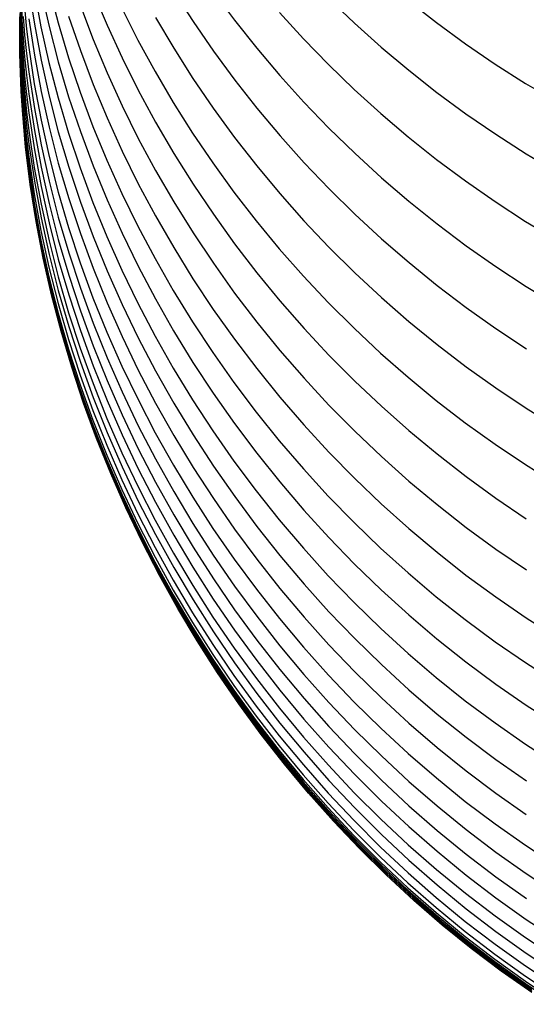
# Model space of a CAD drawing. Extents: x -383 to 1849, y -1185 to -529.
# Tile 4 of 256: x -381.11 to -374.51, y -1116.83 to -1104. Entities that reach past the tile are written whole.
import ezdxf

# ---------------------------------------------------------------- set-up
doc = ezdxf.new("R2010")
doc.units = 0
doc.layers.add('PREDEFINITO', color=7, linetype='CONTINUOUS')

msp = doc.modelspace()

# ---------------------------------------------------------------- linework, layer by layer
at = {"layer": 'PREDEFINITO'}
for p, q in [((-381.088, -1103.551, 575.291), (-381.103, -1104.037, 575.256)), ((-381.088, -1103.557, 578.518), (-381.103, -1104.044, 578.518)), ((-380.99, -1103.587, 596.41), (-380.919, -1104.059, 596.51)), ((-380.921, -1103.626, 598.247), (-380.833, -1104.094, 598.355)), ((-380.832, -1103.627, 600.094), (-380.728, -1104.09, 600.21)), ((-380.73, -1103.585, 601.95), (-380.61, -1104.042, 602.075)), ((-380.153, -1103.641, 607.711), (-379.971, -1104.073, 607.858)), ((-379.102, -1103.634, 613.704), (-378.851, -1104.025, 613.866)), ((-378.588, -1103.634, 615.768), (-378.312, -1104.007, 615.931)), ((-381.101, -1103.766, 587.562), (-381.094, -1104.008, 587.587)), ((-381.093, -1103.761, 589.305), (-381.082, -1104.002, 589.335)), ((-381.081, -1103.719, 591.062), (-381.082, -1104.25, 587.612)), ((-377.084, -1103.723, 620.061), (-376.748, -1104.045, 620.219)), ((-376.051, -1103.751, 622.267), (-375.684, -1104.038, 622.416)), ((-381.107, -1103.918, 575.5), (-381.109, -1104.161, 575.5)), ((-381.107, -1103.939, 287.75), (-381.109, -1104.183, 287.75)), ((-381.104, -1103.924, 584.014), (-381.101, -1104.167, 584.029)), ((-381.102, -1103.846, 582.25), (-381.103, -1104.089, 582.262)), ((-381.044, -1103.885, 592.873), (-381.02, -1104.124, 592.913)), ((-380.32, -1103.82, 605.826), (-380.153, -1104.26, 605.966)), ((-379.78, -1103.848, 609.754), (-379.57, -1104.265, 609.906)), ((-377.727, -1103.907, 617.999), (-377.414, -1104.251, 618.159)), ((-381.109, -1104.204), (-381.107, -1103.961)), ((-381.103, -1104.037, 575.256), (-381.104, -1104.28, 575.239)), ((-381.103, -1104.044, 578.518), (-381.104, -1104.288, 578.518)), ((-381.102, -1103.968, 580.478), (-381.103, -1104.212, 580.485)), ((-381.1, -1103.994, 585.789), (-381.093, -1104.237, 585.809)), ((-381.094, -1104.008, 587.587), (-381.082, -1104.25, 587.612)), ((-381.082, -1104.002, 589.335), (-381.065, -1104.243, 589.365)), ((-381.065, -1103.96, 591.097), (-381.045, -1104.2, 591.133)), ((-380.99, -1103.988, 594.679), (-380.919, -1104.462, 594.77)), ((-380.919, -1104.059, 596.51), (-380.831, -1104.529, 596.609)), ((-380.61, -1104.042, 602.075), (-380.474, -1104.495, 602.199)), ((-380.472, -1103.954, 603.948), (-380.32, -1104.401, 604.08)), ((-379.971, -1104.073, 607.858), (-379.775, -1104.499, 608.004)), ((-379.342, -1103.971, 611.804), (-379.104, -1104.373, 611.96)), ((-378.851, -1104.025, 613.866), (-378.586, -1104.41, 614.025)), ((-378.312, -1104.007, 615.931), (-378.022, -1104.372, 616.091)), ((-376.748, -1104.045, 620.219), (-376.401, -1104.357, 620.372)), ((-375.684, -1104.038, 622.416), (-375.306, -1104.314, 622.56)), ((-381.109, -1104.161, 575.5), (-381.107, -1104.405, 575.5)), ((-381.109, -1104.161, 575.5), (-381.109, -1104.204)), ((-381.109, -1104.183, 287.75), (-381.107, -1104.426, 287.75)), ((-381.103, -1104.089, 582.262), (-381.1, -1104.333, 582.273)), ((-381.101, -1104.167, 584.029), (-381.093, -1104.41, 584.045)), ((-381.045, -1104.2, 591.133), (-381.02, -1104.44, 591.168)), ((-381.02, -1104.124, 592.913), (-380.991, -1104.362, 592.954)), ((-380.833, -1104.094, 598.355), (-380.729, -1104.559, 598.463)), ((-380.728, -1104.09, 600.21), (-380.608, -1104.549, 600.326)), ((-381.107, -1104.448), (-381.109, -1104.204)), ((-381.104, -1104.28, 575.239), (-381.101, -1104.523, 575.222)), ((-381.104, -1104.288, 578.518), (-381.101, -1104.532, 578.518)), ((-381.103, -1104.212, 580.485), (-381.1, -1104.455, 580.492)), ((-381.093, -1104.237, 585.809), (-381.081, -1104.48, 585.829)), ((-381.082, -1104.25, 587.612), (-381.081, -1104.48, 585.829)), ((-381.082, -1104.25, 587.612), (-381.065, -1104.492, 587.637)), ((-381.065, -1104.243, 589.365), (-381.045, -1104.484, 589.395)), ((-380.153, -1104.26, 605.966), (-379.971, -1104.694, 606.105)), ((-379.57, -1104.265, 609.906), (-379.347, -1104.676, 610.056)), ((-377.414, -1104.251, 618.159), (-377.09, -1104.585, 618.314)), ((-375.306, -1104.314, 622.56), (-374.919, -1104.578, 622.698)), ((-381.107, -1104.405, 575.5), (-381.101, -1104.648, 575.5)), ((-381.107, -1104.426, 287.75), (-381.101, -1104.67, 287.75)), ((-381.101, -1104.691), (-381.107, -1104.448)), ((-381.1, -1104.333, 582.273), (-381.093, -1104.576, 582.285)), ((-381.1, -1104.455, 580.492), (-381.093, -1104.699, 580.499)), ((-381.093, -1104.41, 584.045), (-381.081, -1104.653, 584.061)), ((-381.02, -1104.44, 591.168), (-380.991, -1104.679, 591.204)), ((-380.991, -1104.362, 592.954), (-380.92, -1104.838, 593.035)), ((-380.32, -1104.401, 604.08), (-380.154, -1104.843, 604.211)), ((-379.104, -1104.373, 611.96), (-378.853, -1104.767, 612.114)), ((-378.586, -1104.41, 614.025), (-378.309, -1104.786, 614.18)), ((-378.022, -1104.372, 616.091), (-377.721, -1104.728, 616.248)), ((-376.401, -1104.357, 620.372), (-376.044, -1104.658, 620.521)), ((-381.101, -1104.523, 575.222), (-381.094, -1104.766, 575.205)), ((-381.101, -1104.532, 578.518), (-381.094, -1104.775, 578.518)), ((-381.093, -1104.576, 582.285), (-381.081, -1104.819, 582.296)), ((-381.081, -1104.48, 585.829), (-381.081, -1104.819, 582.296)), ((-381.081, -1104.48, 585.829), (-381.065, -1104.722, 585.849)), ((-381.065, -1104.492, 587.637), (-381.045, -1104.733, 587.662)), ((-381.045, -1104.484, 589.395), (-381.02, -1104.725, 589.425)), ((-380.919, -1104.462, 594.77), (-380.832, -1104.934, 594.86)), ((-380.831, -1104.529, 596.609), (-380.727, -1104.996, 596.708)), ((-380.729, -1104.559, 598.463), (-380.61, -1105.02, 598.57)), ((-380.608, -1104.549, 600.326), (-380.472, -1105.005, 600.441)), ((-380.474, -1104.495, 602.199), (-380.323, -1104.945, 602.322)), ((-379.775, -1104.499, 608.004), (-379.565, -1104.92, 608.148)), ((-377.09, -1104.585, 618.314), (-376.754, -1104.91, 618.465)), ((-374.919, -1104.578, 622.698), (-374.523, -1104.83, 622.83)), ((-381.101, -1104.648, 575.5), (-381.09, -1104.891, 575.5)), ((-381.101, -1104.67, 287.75), (-381.09, -1104.913, 287.75)), ((-381.09, -1104.934), (-381.101, -1104.691)), ((-381.093, -1104.699, 580.499), (-381.081, -1104.942, 580.505)), ((-381.081, -1104.653, 584.061), (-381.065, -1104.896, 584.077)), ((-380.991, -1104.679, 591.204), (-380.919, -1105.157, 591.274)), ((-379.971, -1104.694, 606.105), (-379.775, -1105.124, 606.242)), ((-379.347, -1104.676, 610.056), (-379.109, -1105.08, 610.204)), ((-376.044, -1104.658, 620.521), (-375.676, -1104.948, 620.664)), ((-381.094, -1104.766, 575.205), (-381.082, -1105.009, 575.188)), ((-381.094, -1104.775, 578.518), (-381.082, -1105.018, 578.519)), ((-381.081, -1104.819, 582.296), (-381.081, -1104.942, 580.505)), ((-381.081, -1104.819, 582.296), (-381.065, -1105.062, 582.308)), ((-381.065, -1104.722, 585.849), (-381.044, -1104.964, 585.87)), ((-381.045, -1104.733, 587.662), (-381.02, -1104.974, 587.687)), ((-381.02, -1104.725, 589.425), (-380.991, -1104.965, 589.455)), ((-380.92, -1104.838, 593.035), (-380.832, -1105.311, 593.116)), ((-380.154, -1104.843, 604.211), (-379.972, -1105.281, 604.341)), ((-378.853, -1104.767, 612.114), (-378.589, -1105.155, 612.265)), ((-378.309, -1104.786, 614.18), (-378.02, -1105.154, 614.333)), ((-377.721, -1104.728, 616.248), (-377.408, -1105.076, 616.401)), ((-374.523, -1104.83, 622.83), (-374.117, -1105.069, 622.957)), ((-381.09, -1104.891, 575.5), (-381.075, -1105.134, 575.5)), ((-381.09, -1104.913, 287.75), (-381.075, -1105.156, 287.75)), ((-381.075, -1105.178), (-381.09, -1104.934)), ((-381.081, -1104.942, 580.505), (-381.082, -1105.018, 578.519)), ((-381.081, -1104.942, 580.505), (-381.065, -1105.185, 580.512)), ((-381.065, -1104.896, 584.077), (-381.044, -1105.138, 584.093)), ((-381.044, -1104.964, 585.87), (-381.02, -1105.205, 585.89)), ((-380.991, -1104.965, 589.455), (-380.919, -1105.444, 589.515)), ((-380.832, -1104.934, 594.86), (-380.727, -1105.402, 594.951)), ((-380.323, -1104.945, 602.322), (-380.157, -1105.39, 602.444)), ((-379.565, -1104.92, 608.148), (-379.341, -1105.334, 608.29)), ((-376.754, -1104.91, 618.465), (-376.408, -1105.224, 618.612)), ((-375.676, -1104.948, 620.664), (-375.298, -1105.227, 620.803)), ((-381.082, -1105.009, 575.188), (-381.066, -1105.251, 575.171)), ((-381.082, -1105.036, 576.305), (-381.082, -1105.009, 575.188)), ((-381.082, -1105.018, 578.519), (-381.082, -1105.043, 577.193)), ((-381.082, -1105.018, 578.519), (-381.066, -1105.262, 578.519)), ((-381.082, -1105.043, 577.193), (-381.082, -1105.036, 576.305)), ((-381.065, -1105.062, 582.308), (-381.045, -1105.304, 582.32)), ((-381.02, -1104.974, 587.687), (-380.991, -1105.215, 587.712)), ((-380.727, -1104.996, 596.708), (-380.607, -1105.46, 596.807)), ((-380.61, -1105.02, 598.57), (-380.474, -1105.478, 598.676)), ((-380.472, -1105.005, 600.441), (-380.32, -1105.457, 600.556)), ((-379.109, -1105.08, 610.204), (-378.859, -1105.477, 610.35)), ((-377.408, -1105.076, 616.401), (-377.083, -1105.413, 616.55)), ((-381.075, -1105.134, 575.5), (-381.032, -1105.62, 575.5)), ((-381.075, -1105.156, 287.75), (-381.032, -1105.642, 287.75)), ((-381.032, -1105.663), (-381.075, -1105.178)), ((-381.065, -1105.185, 580.512), (-381.045, -1105.427, 580.519)), ((-381.044, -1105.138, 584.093), (-381.019, -1105.38, 584.109)), ((-381.02, -1105.205, 585.89), (-380.991, -1105.446, 585.91)), ((-380.991, -1105.215, 587.712), (-380.919, -1105.695, 587.762)), ((-380.919, -1105.157, 591.274), (-380.832, -1105.632, 591.345)), ((-379.775, -1105.124, 606.242), (-379.565, -1105.547, 606.377)), ((-378.589, -1105.155, 612.265), (-378.312, -1105.534, 612.413)), ((-378.02, -1105.154, 614.333), (-377.719, -1105.514, 614.483)), ((-376.408, -1105.224, 618.612), (-376.051, -1105.528, 618.755)), ((-375.298, -1105.227, 620.803), (-374.911, -1105.494, 620.936)), ((-381.066, -1105.251, 575.171), (-381.046, -1105.493, 575.154)), ((-381.066, -1105.262, 578.519), (-381.046, -1105.504, 578.519)), ((-381.045, -1105.304, 582.32), (-381.02, -1105.546, 582.332)), ((-380.832, -1105.311, 593.116), (-380.728, -1105.781, 593.197)), ((-379.972, -1105.281, 604.341), (-379.776, -1105.713, 604.469)), ((-379.341, -1105.334, 608.29), (-379.103, -1105.742, 608.43)), ((-381.045, -1105.427, 580.519), (-381.02, -1105.67, 580.526)), ((-381.019, -1105.38, 584.109), (-380.99, -1105.621, 584.125)), ((-380.991, -1105.446, 585.91), (-380.92, -1105.927, 585.951)), ((-380.919, -1105.444, 589.515), (-380.832, -1105.92, 589.575)), ((-380.727, -1105.402, 594.951), (-380.607, -1105.868, 595.041)), ((-380.607, -1105.46, 596.807), (-380.471, -1105.92, 596.905)), ((-380.474, -1105.478, 598.676), (-380.323, -1105.932, 598.782)), ((-380.32, -1105.457, 600.556), (-380.154, -1105.904, 600.669)), ((-380.157, -1105.39, 602.444), (-379.976, -1105.829, 602.565)), ((-378.859, -1105.477, 610.35), (-378.595, -1105.867, 610.493)), ((-377.083, -1105.413, 616.55), (-376.747, -1105.741, 616.695)), ((-381.046, -1105.493, 575.154), (-381.021, -1105.735, 575.138)), ((-381.046, -1105.504, 578.519), (-381.021, -1105.747, 578.52)), ((-381.02, -1105.546, 582.332), (-380.991, -1105.788, 582.343)), ((-379.565, -1105.547, 606.377), (-379.341, -1105.964, 606.511)), ((-378.312, -1105.534, 612.413), (-378.022, -1105.905, 612.559)), ((-377.719, -1105.514, 614.483), (-377.405, -1105.864, 614.629)), ((-376.051, -1105.528, 618.755), (-375.684, -1105.821, 618.893)), ((-374.911, -1105.494, 620.936), (-374.514, -1105.749, 621.063)), ((-381.032, -1105.62, 575.5), (-380.972, -1106.104, 575.5)), ((-381.032, -1105.642, 287.75), (-380.972, -1106.126, 287.75)), ((-380.972, -1106.147), (-381.032, -1105.663)), ((-381.021, -1105.735, 575.138), (-380.992, -1105.976, 575.121)), ((-381.02, -1105.67, 580.526), (-380.991, -1105.911, 580.533)), ((-380.99, -1105.621, 584.125), (-380.919, -1106.103, 584.158)), ((-380.919, -1105.695, 587.762), (-380.832, -1106.173, 587.813)), ((-380.832, -1105.632, 591.345), (-380.728, -1106.104, 591.416)), ((-379.776, -1105.713, 604.469), (-379.566, -1106.139, 604.596)), ((-376.747, -1105.741, 616.695), (-376.4, -1106.059, 616.836)), ((-381.021, -1105.747, 578.52), (-380.992, -1105.989, 578.52)), ((-380.991, -1105.788, 582.343), (-380.92, -1106.269, 582.367)), ((-380.728, -1105.781, 593.197), (-380.608, -1106.247, 593.278)), ((-380.607, -1105.868, 595.041), (-380.471, -1106.329, 595.13)), ((-379.976, -1105.829, 602.565), (-379.781, -1106.264, 602.685)), ((-379.103, -1105.742, 608.43), (-378.852, -1106.143, 608.568)), ((-378.595, -1105.867, 610.493), (-378.319, -1106.249, 610.634)), ((-377.405, -1105.864, 614.629), (-377.081, -1106.205, 614.771)), ((-375.684, -1105.821, 618.893), (-375.306, -1106.102, 619.025)), ((-374.514, -1105.749, 621.063), (-374.108, -1105.991, 621.185)), ((-380.992, -1105.976, 575.121), (-380.921, -1106.458, 575.088)), ((-380.992, -1105.989, 578.52), (-380.921, -1106.471, 578.521)), ((-380.991, -1105.911, 580.533), (-380.92, -1106.393, 580.548)), ((-380.92, -1105.927, 585.951), (-380.832, -1106.405, 585.992)), ((-380.832, -1105.92, 589.575), (-380.727, -1106.394, 589.636)), ((-380.471, -1105.92, 596.905), (-380.319, -1106.376, 597.002)), ((-380.323, -1105.932, 598.782), (-380.157, -1106.381, 598.887)), ((-380.154, -1105.904, 600.669), (-379.972, -1106.347, 600.782)), ((-379.341, -1105.964, 606.511), (-379.103, -1106.375, 606.643)), ((-378.022, -1105.905, 612.559), (-377.721, -1106.267, 612.701)), ((-380.972, -1106.104, 575.5), (-380.896, -1106.586, 575.5)), ((-380.972, -1106.126, 287.75), (-380.896, -1106.608, 287.75)), ((-380.919, -1106.103, 584.158), (-380.831, -1106.582, 584.19)), ((-380.728, -1106.104, 591.416), (-380.607, -1106.573, 591.486)), ((-376.4, -1106.059, 616.836), (-376.043, -1106.366, 616.973)), ((-375.306, -1106.102, 619.025), (-374.919, -1106.371, 619.153)), ((-380.896, -1106.63), (-380.972, -1106.147)), ((-380.832, -1106.173, 587.813), (-380.727, -1106.647, 587.863)), ((-380.608, -1106.247, 593.278), (-380.473, -1106.71, 593.358)), ((-379.566, -1106.139, 604.596), (-379.342, -1106.558, 604.722)), ((-378.852, -1106.143, 608.568), (-378.588, -1106.536, 608.703)), ((-378.319, -1106.249, 610.634), (-378.03, -1106.622, 610.771)), ((-377.081, -1106.205, 614.771), (-376.745, -1106.536, 614.91)), ((-380.92, -1106.269, 582.367), (-380.833, -1106.749, 582.391)), ((-380.471, -1106.329, 595.13), (-380.32, -1106.787, 595.219)), ((-380.319, -1106.376, 597.002), (-380.152, -1106.827, 597.099)), ((-380.157, -1106.381, 598.887), (-379.976, -1106.825, 598.991)), ((-379.972, -1106.347, 600.782), (-379.777, -1106.783, 600.893)), ((-379.781, -1106.264, 602.685), (-379.571, -1106.692, 602.803)), ((-379.103, -1106.375, 606.643), (-378.852, -1106.778, 606.773)), ((-377.721, -1106.267, 612.701), (-377.408, -1106.621, 612.84)), ((-376.043, -1106.366, 616.973), (-375.675, -1106.662, 617.105)), ((-374.919, -1106.371, 619.153), (-374.523, -1106.628, 619.275)), ((-380.921, -1106.458, 575.088), (-380.834, -1106.937, 575.056)), ((-380.921, -1106.471, 578.521), (-380.834, -1106.951, 578.523)), ((-380.92, -1106.393, 580.548), (-380.833, -1106.873, 580.562)), ((-380.832, -1106.405, 585.992), (-380.728, -1106.88, 586.033)), ((-380.727, -1106.394, 589.636), (-380.607, -1106.864, 589.696)), ((-380.896, -1106.586, 575.5), (-380.804, -1107.066, 575.5)), ((-380.896, -1106.608, 287.75), (-380.804, -1107.088, 287.75)), ((-380.804, -1107.109), (-380.896, -1106.63)), ((-380.831, -1106.582, 584.19), (-380.727, -1107.058, 584.223)), ((-380.607, -1106.573, 591.486), (-380.471, -1107.038, 591.556)), ((-379.342, -1106.558, 604.722), (-379.104, -1106.971, 604.845)), ((-378.588, -1106.536, 608.703), (-378.311, -1106.921, 608.836)), ((-378.03, -1106.622, 610.771), (-377.729, -1106.986, 610.906)), ((-377.408, -1106.621, 612.84), (-377.083, -1106.964, 612.976)), ((-376.745, -1106.536, 614.91), (-376.398, -1106.857, 615.045)), ((-374.523, -1106.628, 619.275), (-374.117, -1106.872, 619.392)), ((-380.833, -1106.749, 582.391), (-380.729, -1107.225, 582.416)), ((-380.727, -1106.647, 587.863), (-380.607, -1107.119, 587.913)), ((-380.473, -1106.71, 593.358), (-380.322, -1107.169, 593.438)), ((-379.571, -1106.692, 602.803), (-379.347, -1107.114, 602.92)), ((-375.675, -1106.662, 617.105), (-375.297, -1106.946, 617.232)), ((-380.833, -1106.873, 580.562), (-380.729, -1107.35, 580.577)), ((-380.728, -1106.88, 586.033), (-380.608, -1107.352, 586.074)), ((-380.607, -1106.864, 589.696), (-380.471, -1107.331, 589.755)), ((-380.32, -1106.787, 595.219), (-380.153, -1107.24, 595.308)), ((-380.152, -1106.827, 597.099), (-379.971, -1107.273, 597.195)), ((-379.976, -1106.825, 598.991), (-379.78, -1107.264, 599.094)), ((-379.777, -1106.783, 600.893), (-379.566, -1107.214, 601.003)), ((-378.852, -1106.778, 606.773), (-378.588, -1107.174, 606.901)), ((-376.398, -1106.857, 615.045), (-376.04, -1107.166, 615.176)), ((-380.834, -1106.937, 575.056), (-380.73, -1107.413, 575.024)), ((-380.834, -1106.951, 578.523), (-380.73, -1107.428, 578.525)), ((-379.104, -1106.971, 604.845), (-378.853, -1107.377, 604.967)), ((-378.311, -1106.921, 608.836), (-378.021, -1107.297, 608.967)), ((-377.729, -1106.986, 610.906), (-377.416, -1107.342, 611.038)), ((-377.083, -1106.964, 612.976), (-376.747, -1107.298, 613.108)), ((-375.297, -1106.946, 617.232), (-374.91, -1107.218, 617.355)), ((-380.804, -1107.066, 575.5), (-380.695, -1107.543, 575.5)), ((-380.804, -1107.088, 287.75), (-380.695, -1107.565, 287.75)), ((-380.695, -1107.587), (-380.804, -1107.109)), ((-380.727, -1107.058, 584.223), (-380.607, -1107.531, 584.255)), ((-380.607, -1107.119, 587.913), (-380.471, -1107.586, 587.963)), ((-380.471, -1107.038, 591.556), (-380.32, -1107.498, 591.626)), ((-379.347, -1107.114, 602.92), (-379.11, -1107.529, 603.036)), ((-380.729, -1107.225, 582.416), (-380.609, -1107.698, 582.44)), ((-380.322, -1107.169, 593.438), (-380.156, -1107.623, 593.517)), ((-380.153, -1107.24, 595.308), (-379.972, -1107.688, 595.395)), ((-379.971, -1107.273, 597.195), (-379.775, -1107.713, 597.29)), ((-379.78, -1107.264, 599.094), (-379.571, -1107.696, 599.197)), ((-379.566, -1107.214, 601.003), (-379.342, -1107.638, 601.112)), ((-378.588, -1107.174, 606.901), (-378.311, -1107.562, 607.027)), ((-376.04, -1107.166, 615.176), (-375.673, -1107.465, 615.302)), ((-374.91, -1107.218, 617.355), (-374.513, -1107.478, 617.472)), ((-380.729, -1107.35, 580.577), (-380.609, -1107.823, 580.592)), ((-380.608, -1107.352, 586.074), (-380.473, -1107.82, 586.115)), ((-380.471, -1107.331, 589.755), (-380.32, -1107.793, 589.815)), ((-378.853, -1107.377, 604.967), (-378.589, -1107.775, 605.087)), ((-378.021, -1107.297, 608.967), (-377.72, -1107.665, 609.095)), ((-377.416, -1107.342, 611.038), (-377.092, -1107.687, 611.167)), ((-376.747, -1107.298, 613.108), (-376.4, -1107.621, 613.237)), ((-380.73, -1107.413, 575.024), (-380.61, -1107.886, 574.992)), ((-380.73, -1107.428, 578.525), (-380.61, -1107.902, 578.527)), ((-380.607, -1107.531, 584.255), (-380.471, -1108, 584.288)), ((-380.32, -1107.498, 591.626), (-380.153, -1107.955, 591.695)), ((-379.11, -1107.529, 603.036), (-378.859, -1107.937, 603.15)), ((-375.673, -1107.465, 615.302), (-375.295, -1107.752, 615.424)), ((-374.513, -1107.478, 617.472), (-374.107, -1107.725, 617.584)), ((-380.695, -1107.543, 575.5), (-380.571, -1108.017, 575.5)), ((-380.695, -1107.565, 287.75), (-380.571, -1108.039, 287.75)), ((-380.571, -1108.06), (-380.695, -1107.587)), ((-380.471, -1107.586, 587.963), (-380.32, -1108.05, 588.013)), ((-380.156, -1107.623, 593.517), (-379.974, -1108.071, 593.596)), ((-379.342, -1107.638, 601.112), (-379.105, -1108.056, 601.22)), ((-378.311, -1107.562, 607.027), (-378.021, -1107.941, 607.15)), ((-377.72, -1107.665, 609.095), (-377.407, -1108.023, 609.22)), ((-376.4, -1107.621, 613.237), (-376.043, -1107.933, 613.361)), ((-380.609, -1107.698, 582.44), (-380.474, -1108.167, 582.464)), ((-380.32, -1107.793, 589.815), (-380.153, -1108.251, 589.874)), ((-379.972, -1107.688, 595.395), (-379.776, -1108.13, 595.482)), ((-379.775, -1107.713, 597.29), (-379.565, -1108.148, 597.384)), ((-379.571, -1107.696, 599.197), (-379.347, -1108.123, 599.297)), ((-378.589, -1107.775, 605.087), (-378.312, -1108.165, 605.205)), ((-377.092, -1107.687, 611.167), (-376.756, -1108.022, 611.292)), ((-375.295, -1107.752, 615.424), (-374.908, -1108.026, 615.541)), ((-380.61, -1107.886, 574.992), (-380.475, -1108.355, 574.961)), ((-380.61, -1107.902, 578.527), (-380.474, -1108.372, 578.529)), ((-380.609, -1107.823, 580.592), (-380.474, -1108.293, 580.607)), ((-380.473, -1107.82, 586.115), (-380.322, -1108.283, 586.156)), ((-380.571, -1108.017, 575.5), (-380.432, -1108.487, 575.5)), ((-380.571, -1108.039, 287.75), (-380.432, -1108.509, 287.75)), ((-380.471, -1108, 584.288), (-380.319, -1108.465, 584.321)), ((-380.32, -1108.05, 588.013), (-380.153, -1108.509, 588.063)), ((-380.153, -1107.955, 591.695), (-379.972, -1108.406, 591.764)), ((-378.859, -1107.937, 603.15), (-378.595, -1108.337, 603.262)), ((-378.021, -1107.941, 607.15), (-377.72, -1108.311, 607.27)), ((-377.407, -1108.023, 609.22), (-377.082, -1108.372, 609.342)), ((-376.756, -1108.022, 611.292), (-376.41, -1108.347, 611.414)), ((-376.043, -1107.933, 613.361), (-375.675, -1108.233, 613.481)), ((-374.908, -1108.026, 615.541), (-374.511, -1108.288, 615.653)), ((-380.432, -1108.53), (-380.571, -1108.06)), ((-380.474, -1108.167, 582.464), (-380.323, -1108.632, 582.489)), ((-379.974, -1108.071, 593.596), (-379.779, -1108.515, 593.674)), ((-379.776, -1108.13, 595.482), (-379.566, -1108.566, 595.568)), ((-379.565, -1108.148, 597.384), (-379.34, -1108.576, 597.477)), ((-379.347, -1108.123, 599.297), (-379.109, -1108.542, 599.397)), ((-379.105, -1108.056, 601.22), (-378.854, -1108.466, 601.326)), ((-378.312, -1108.165, 605.205), (-378.023, -1108.547, 605.321)), ((-380.474, -1108.293, 580.607), (-380.323, -1108.758, 580.623)), ((-380.322, -1108.283, 586.156), (-380.155, -1108.742, 586.196)), ((-380.153, -1108.251, 589.874), (-379.972, -1108.704, 589.933)), ((-375.675, -1108.233, 613.481), (-375.297, -1108.522, 613.597)), ((-380.475, -1108.355, 574.961), (-380.324, -1108.82, 574.931)), ((-380.474, -1108.372, 578.529), (-380.324, -1108.838, 578.532)), ((-379.972, -1108.406, 591.764), (-379.776, -1108.851, 591.832)), ((-378.595, -1108.337, 603.262), (-378.319, -1108.729, 603.372)), ((-377.72, -1108.311, 607.27), (-377.407, -1108.672, 607.388)), ((-377.082, -1108.372, 609.342), (-376.746, -1108.71, 609.461)), ((-376.41, -1108.347, 611.414), (-376.052, -1108.661, 611.532)), ((-380.432, -1108.487, 575.5), (-380.278, -1108.953, 575.5)), ((-380.432, -1108.509, 287.75), (-380.278, -1108.975, 287.75)), ((-380.278, -1108.996), (-380.432, -1108.53)), ((-380.319, -1108.465, 584.321), (-380.153, -1108.925, 584.353)), ((-380.153, -1108.509, 588.063), (-379.972, -1108.962, 588.112)), ((-379.779, -1108.515, 593.674), (-379.569, -1108.952, 593.751)), ((-379.109, -1108.542, 599.397), (-378.859, -1108.954, 599.495)), ((-378.854, -1108.466, 601.326), (-378.589, -1108.869, 601.43)), ((-378.023, -1108.547, 605.321), (-377.721, -1108.919, 605.434)), ((-375.297, -1108.522, 613.597), (-374.91, -1108.799, 613.709)), ((-380.323, -1108.632, 582.489), (-380.157, -1109.092, 582.513)), ((-379.566, -1108.566, 595.568), (-379.341, -1108.996, 595.653)), ((-379.34, -1108.576, 597.477), (-379.102, -1108.997, 597.569)), ((-377.407, -1108.672, 607.388), (-377.082, -1109.023, 607.503)), ((-376.052, -1108.661, 611.532), (-375.685, -1108.964, 611.646)), ((-380.324, -1108.82, 574.931), (-380.158, -1109.28, 574.901)), ((-380.323, -1108.758, 580.623), (-380.157, -1109.218, 580.638)), ((-380.155, -1108.742, 586.196), (-379.974, -1109.196, 586.237)), ((-379.972, -1108.704, 589.933), (-379.776, -1109.151, 589.991)), ((-378.319, -1108.729, 603.372), (-378.03, -1109.113, 603.479)), ((-376.746, -1108.71, 609.461), (-376.399, -1109.038, 609.576)), ((-374.91, -1108.799, 613.709), (-374.513, -1109.063, 613.816)), ((-380.324, -1108.838, 578.532), (-380.157, -1109.3, 578.535)), ((-380.153, -1108.925, 584.353), (-379.971, -1109.38, 584.386)), ((-379.776, -1108.851, 591.832), (-379.566, -1109.291, 591.9)), ((-378.589, -1108.869, 601.43), (-378.313, -1109.263, 601.532)), ((-377.721, -1108.919, 605.434), (-377.408, -1109.282, 605.544)), ((-380.278, -1108.953, 575.5), (-380.109, -1109.414, 575.5)), ((-380.278, -1108.975, 287.75), (-380.109, -1109.436, 287.75)), ((-380.109, -1109.457), (-380.278, -1108.996)), ((-379.972, -1108.962, 588.112), (-379.776, -1109.41, 588.161)), ((-379.569, -1108.952, 593.751), (-379.345, -1109.383, 593.827)), ((-379.341, -1108.996, 595.653), (-379.104, -1109.419, 595.737)), ((-379.102, -1108.997, 597.569), (-378.851, -1109.411, 597.66)), ((-378.859, -1108.954, 599.495), (-378.595, -1109.358, 599.591)), ((-377.082, -1109.023, 607.503), (-376.746, -1109.364, 607.615)), ((-376.399, -1109.038, 609.576), (-376.042, -1109.355, 609.688)), ((-375.685, -1108.964, 611.646), (-375.307, -1109.254, 611.756)), ((-374.513, -1109.063, 613.816), (-374.107, -1109.314, 613.918)), ((-380.157, -1109.092, 582.513), (-379.976, -1109.547, 582.538)), ((-379.974, -1109.196, 586.237), (-379.779, -1109.645, 586.277)), ((-379.776, -1109.151, 589.991), (-379.565, -1109.592, 590.049)), ((-378.03, -1109.113, 603.479), (-377.729, -1109.487, 603.585)), ((-380.158, -1109.28, 574.901), (-379.977, -1109.735, 574.872)), ((-380.157, -1109.218, 580.638), (-379.976, -1109.674, 580.653)), ((-380.157, -1109.3, 578.535), (-379.976, -1109.756, 578.538)), ((-379.566, -1109.291, 591.9), (-379.342, -1109.724, 591.967)), ((-378.313, -1109.263, 601.532), (-378.023, -1109.649, 601.633)), ((-377.408, -1109.282, 605.544), (-377.083, -1109.636, 605.652)), ((-375.307, -1109.254, 611.756), (-374.92, -1109.533, 611.862)), ((-380.109, -1109.414, 575.5), (-379.925, -1109.87, 575.5)), ((-380.109, -1109.436, 287.75), (-379.925, -1109.891, 287.75)), ((-379.925, -1109.913), (-380.109, -1109.457)), ((-379.971, -1109.38, 584.386), (-379.775, -1109.829, 584.418)), ((-379.776, -1109.41, 588.161), (-379.566, -1109.852, 588.21)), ((-379.345, -1109.383, 593.827), (-379.108, -1109.806, 593.902)), ((-379.104, -1109.419, 595.737), (-378.852, -1109.834, 595.82)), ((-378.851, -1109.411, 597.66), (-378.587, -1109.817, 597.749)), ((-378.595, -1109.358, 599.591), (-378.319, -1109.754, 599.686)), ((-376.746, -1109.364, 607.615), (-376.399, -1109.694, 607.724)), ((-376.042, -1109.355, 609.688), (-375.674, -1109.66, 609.796)), ((-379.976, -1109.547, 582.538), (-379.78, -1109.997, 582.562)), ((-379.565, -1109.592, 590.049), (-379.341, -1110.026, 590.106)), ((-377.729, -1109.487, 603.585), (-377.416, -1109.852, 603.688)), ((-374.92, -1109.533, 611.862), (-374.524, -1109.798, 611.963)), ((-379.976, -1109.674, 580.653), (-379.781, -1110.124, 580.669)), ((-379.779, -1109.645, 586.277), (-379.569, -1110.087, 586.317)), ((-378.023, -1109.649, 601.633), (-377.722, -1110.025, 601.731)), ((-377.083, -1109.636, 605.652), (-376.747, -1109.979, 605.758)), ((-376.399, -1109.694, 607.724), (-376.041, -1110.013, 607.83)), ((-375.674, -1109.66, 609.796), (-375.297, -1109.954, 609.901)), ((-379.977, -1109.735, 574.872), (-379.781, -1110.185, 574.844)), ((-379.976, -1109.756, 578.538), (-379.781, -1110.206, 578.541)), ((-379.775, -1109.829, 584.418), (-379.565, -1110.273, 584.451)), ((-379.342, -1109.724, 591.967), (-379.104, -1110.15, 592.033)), ((-379.108, -1109.806, 593.902), (-378.857, -1110.223, 593.977)), ((-378.852, -1109.834, 595.82), (-378.588, -1110.242, 595.902)), ((-378.587, -1109.817, 597.749), (-378.31, -1110.215, 597.836)), ((-378.319, -1109.754, 599.686), (-378.03, -1110.141, 599.779)), ((-374.524, -1109.798, 611.963), (-374.118, -1110.051, 612.06)), ((-379.925, -1109.87, 575.5), (-379.727, -1110.32, 575.5)), ((-379.925, -1109.891, 287.75), (-379.727, -1110.341, 287.75)), ((-379.727, -1110.363), (-379.925, -1109.913)), ((-379.566, -1109.852, 588.21), (-379.342, -1110.287, 588.258)), ((-377.416, -1109.852, 603.688), (-377.092, -1110.208, 603.789)), ((-375.297, -1109.954, 609.901), (-374.909, -1110.235, 610.001)), ((-379.78, -1109.997, 582.562), (-379.57, -1110.44, 582.587)), ((-379.569, -1110.087, 586.317), (-379.345, -1110.522, 586.357)), ((-379.341, -1110.026, 590.106), (-379.103, -1110.453, 590.163)), ((-377.722, -1110.025, 601.731), (-377.409, -1110.392, 601.828)), ((-376.747, -1109.979, 605.758), (-376.401, -1110.311, 605.86)), ((-376.041, -1110.013, 607.83), (-375.674, -1110.32, 607.932)), ((-379.781, -1110.124, 580.669), (-379.571, -1110.567, 580.685)), ((-379.781, -1110.185, 574.844), (-379.572, -1110.628, 574.816)), ((-379.781, -1110.206, 578.541), (-379.571, -1110.65, 578.545)), ((-379.104, -1110.15, 592.033), (-378.853, -1110.568, 592.098)), ((-378.857, -1110.223, 593.977), (-378.594, -1110.631, 594.05)), ((-378.31, -1110.215, 597.836), (-378.021, -1110.604, 597.922)), ((-378.03, -1110.141, 599.779), (-377.729, -1110.52, 599.871)), ((-377.092, -1110.208, 603.789), (-376.756, -1110.552, 603.888)), ((-379.727, -1110.32, 575.5), (-379.515, -1110.764, 575.5)), ((-379.727, -1110.341, 287.75), (-379.515, -1110.785, 287.75)), ((-379.565, -1110.273, 584.451), (-379.341, -1110.709, 584.483)), ((-379.342, -1110.287, 588.258), (-379.104, -1110.716, 588.306)), ((-378.588, -1110.242, 595.902), (-378.311, -1110.641, 595.982)), ((-376.401, -1110.311, 605.86), (-376.043, -1110.632, 605.959)), ((-375.674, -1110.32, 607.932), (-375.296, -1110.616, 608.031)), ((-374.909, -1110.235, 610.001), (-374.513, -1110.503, 610.098)), ((-379.515, -1110.807), (-379.727, -1110.363)), ((-379.57, -1110.44, 582.587), (-379.347, -1110.877, 582.611)), ((-379.103, -1110.453, 590.163), (-378.852, -1110.873, 590.219)), ((-377.409, -1110.392, 601.828), (-377.084, -1110.75, 601.922)), ((-379.571, -1110.567, 580.685), (-379.347, -1111.004, 580.7)), ((-379.345, -1110.522, 586.357), (-379.108, -1110.951, 586.396)), ((-378.853, -1110.568, 592.098), (-378.589, -1110.979, 592.162)), ((-378.021, -1110.604, 597.922), (-377.72, -1110.985, 598.007)), ((-377.729, -1110.52, 599.871), (-377.416, -1110.888, 599.96)), ((-376.756, -1110.552, 603.888), (-376.41, -1110.886, 603.983)), ((-375.296, -1110.616, 608.031), (-374.908, -1110.899, 608.126)), ((-379.572, -1110.628, 574.816), (-379.348, -1111.065, 574.789)), ((-379.571, -1110.65, 578.545), (-379.348, -1111.088, 578.549)), ((-379.341, -1110.709, 584.483), (-379.103, -1111.139, 584.514)), ((-379.104, -1110.716, 588.306), (-378.853, -1111.137, 588.353)), ((-378.594, -1110.631, 594.05), (-378.317, -1111.032, 594.122)), ((-378.311, -1110.641, 595.982), (-378.022, -1111.032, 596.061)), ((-376.043, -1110.632, 605.959), (-375.675, -1110.941, 606.055)), ((-379.515, -1110.764, 575.5), (-379.289, -1111.201, 575.5)), ((-379.515, -1110.785, 287.75), (-379.289, -1111.223, 287.75)), ((-379.289, -1111.244), (-379.515, -1110.807)), ((-378.852, -1110.873, 590.219), (-378.588, -1111.286, 590.274)), ((-377.084, -1110.75, 601.922), (-376.748, -1111.096, 602.013)), ((-379.347, -1110.877, 582.611), (-379.109, -1111.306, 582.635)), ((-379.108, -1110.951, 586.396), (-378.857, -1111.372, 586.435)), ((-378.589, -1110.979, 592.162), (-378.312, -1111.381, 592.226)), ((-377.72, -1110.985, 598.007), (-377.406, -1111.355, 598.089)), ((-377.416, -1110.888, 599.96), (-377.091, -1111.247, 600.047)), ((-376.41, -1110.886, 603.983), (-376.052, -1111.209, 604.076)), ((-375.675, -1110.941, 606.055), (-375.298, -1111.238, 606.148)), ((-374.908, -1110.899, 608.126), (-374.511, -1111.169, 608.217)), ((-379.348, -1111.065, 574.789), (-379.111, -1111.495, 574.762)), ((-379.348, -1111.088, 578.549), (-379.11, -1111.519, 578.553)), ((-379.347, -1111.004, 580.7), (-379.11, -1111.434, 580.716)), ((-378.317, -1111.032, 594.122), (-378.028, -1111.423, 594.193)), ((-378.022, -1111.032, 596.061), (-377.721, -1111.413, 596.138)), ((-376.748, -1111.096, 602.013), (-376.401, -1111.432, 602.103)), ((-379.289, -1111.201, 575.5), (-379.05, -1111.631, 575.5)), ((-379.289, -1111.223, 287.75), (-379.05, -1111.653, 287.75)), ((-379.05, -1111.674), (-379.289, -1111.244)), ((-379.103, -1111.139, 584.514), (-378.852, -1111.562, 584.546)), ((-378.853, -1111.137, 588.353), (-378.589, -1111.55, 588.399)), ((-377.091, -1111.247, 600.047), (-376.756, -1111.595, 600.132)), ((-376.052, -1111.209, 604.076), (-375.685, -1111.52, 604.166)), ((-375.298, -1111.238, 606.148), (-374.91, -1111.523, 606.237)), ((-379.109, -1111.306, 582.635), (-378.859, -1111.729, 582.659)), ((-378.857, -1111.372, 586.435), (-378.593, -1111.785, 586.474)), ((-378.588, -1111.286, 590.274), (-378.311, -1111.69, 590.328)), ((-378.312, -1111.381, 592.226), (-378.023, -1111.775, 592.288)), ((-377.406, -1111.355, 598.089), (-377.082, -1111.716, 598.17)), ((-379.111, -1111.495, 574.762), (-378.86, -1111.918, 574.737)), ((-379.11, -1111.434, 580.716), (-378.86, -1111.857, 580.732)), ((-378.028, -1111.423, 594.193), (-377.727, -1111.805, 594.262)), ((-377.721, -1111.413, 596.138), (-377.407, -1111.785, 596.214)), ((-376.401, -1111.432, 602.103), (-376.044, -1111.757, 602.189)), ((-379.11, -1111.519, 578.553), (-378.86, -1111.943, 578.557)), ((-379.05, -1111.631, 575.5), (-378.798, -1112.054, 575.5)), ((-378.852, -1111.562, 584.546), (-378.588, -1111.976, 584.577)), ((-378.589, -1111.55, 588.399), (-378.312, -1111.955, 588.445)), ((-376.756, -1111.595, 600.132), (-376.409, -1111.933, 600.215)), ((-375.685, -1111.52, 604.166), (-375.307, -1111.819, 604.253)), ((-374.91, -1111.523, 606.237), (-374.513, -1111.795, 606.323)), ((-379.05, -1111.653, 287.75), (-378.798, -1112.075, 287.75)), ((-378.798, -1112.097), (-379.05, -1111.674)), ((-378.859, -1111.729, 582.659), (-378.595, -1112.143, 582.683)), ((-378.311, -1111.69, 590.328), (-378.022, -1112.085, 590.382)), ((-377.082, -1111.716, 598.17), (-376.746, -1112.066, 598.248)), ((-376.044, -1111.757, 602.189), (-375.676, -1112.07, 602.273)), ((-378.86, -1111.857, 580.732), (-378.596, -1112.272, 580.748)), ((-378.593, -1111.785, 586.474), (-378.317, -1112.19, 586.512)), ((-378.023, -1111.775, 592.288), (-377.721, -1112.159, 592.349)), ((-377.727, -1111.805, 594.262), (-377.415, -1112.178, 594.33)), ((-377.407, -1111.785, 596.214), (-377.083, -1112.147, 596.288)), ((-375.307, -1111.819, 604.253), (-374.92, -1112.106, 604.336)), ((-374.513, -1111.795, 606.323), (-374.107, -1112.053, 606.405)), ((-378.86, -1111.918, 574.737), (-378.596, -1112.333, 574.712)), ((-378.86, -1111.943, 578.557), (-378.596, -1112.358, 578.561)), ((-378.588, -1111.976, 584.577), (-378.311, -1112.382, 584.608)), ((-378.312, -1111.955, 588.445), (-378.022, -1112.351, 588.491)), ((-376.409, -1111.933, 600.215), (-376.052, -1112.259, 600.295)), ((-378.798, -1112.054, 575.5), (-378.533, -1112.468, 575.5)), ((-378.798, -1112.075, 287.75), (-378.533, -1112.49, 287.75)), ((-378.533, -1112.511), (-378.798, -1112.097)), ((-378.595, -1112.143, 582.683), (-378.319, -1112.549, 582.707)), ((-378.022, -1112.085, 590.382), (-377.72, -1112.47, 590.435)), ((-377.083, -1112.147, 596.288), (-376.747, -1112.499, 596.36)), ((-376.746, -1112.066, 598.248), (-376.399, -1112.405, 598.325)), ((-375.676, -1112.07, 602.273), (-375.298, -1112.37, 602.354)), ((-374.92, -1112.106, 604.336), (-374.523, -1112.379, 604.416)), ((-378.596, -1112.272, 580.748), (-378.32, -1112.678, 580.763)), ((-378.317, -1112.19, 586.512), (-378.028, -1112.586, 586.549)), ((-377.721, -1112.159, 592.349), (-377.408, -1112.534, 592.409)), ((-377.415, -1112.178, 594.33), (-377.09, -1112.541, 594.397)), ((-376.052, -1112.259, 600.295), (-375.685, -1112.573, 600.373)), ((-378.596, -1112.333, 574.712), (-378.32, -1112.739, 574.687)), ((-378.596, -1112.358, 578.561), (-378.32, -1112.765, 578.566)), ((-378.311, -1112.382, 584.608), (-378.022, -1112.78, 584.639)), ((-378.022, -1112.351, 588.491), (-377.721, -1112.738, 588.535)), ((-376.399, -1112.405, 598.325), (-376.041, -1112.733, 598.399)), ((-375.298, -1112.37, 602.354), (-374.911, -1112.659, 602.432)), ((-374.523, -1112.379, 604.416), (-374.118, -1112.639, 604.493)), ((-378.533, -1112.468, 575.5), (-378.255, -1112.874, 575.5)), ((-378.533, -1112.49, 287.75), (-378.255, -1112.895, 287.75)), ((-378.255, -1112.917), (-378.533, -1112.511)), ((-377.72, -1112.47, 590.435), (-377.407, -1112.847, 590.486)), ((-377.408, -1112.534, 592.409), (-377.083, -1112.899, 592.468)), ((-377.09, -1112.541, 594.397), (-376.755, -1112.893, 594.462)), ((-376.747, -1112.499, 596.36), (-376.4, -1112.839, 596.43)), ((-378.319, -1112.549, 582.707), (-378.03, -1112.946, 582.731)), ((-378.028, -1112.586, 586.549), (-377.727, -1112.973, 586.586)), ((-375.685, -1112.573, 600.373), (-375.307, -1112.875, 600.448)), ((-374.911, -1112.659, 602.432), (-374.514, -1112.933, 602.507)), ((-378.32, -1112.678, 580.763), (-378.031, -1113.076, 580.779)), ((-378.32, -1112.739, 574.687), (-378.031, -1113.137, 574.664)), ((-378.32, -1112.765, 578.566), (-378.031, -1113.164, 578.571)), ((-378.022, -1112.78, 584.639), (-377.72, -1113.168, 584.669)), ((-377.721, -1112.738, 588.535), (-377.408, -1113.115, 588.579)), ((-376.041, -1112.733, 598.399), (-375.674, -1113.049, 598.471)), ((-378.255, -1112.874, 575.5), (-377.964, -1113.271, 575.5)), ((-378.255, -1112.895, 287.75), (-377.964, -1113.292, 287.75)), ((-377.964, -1113.314), (-378.255, -1112.917)), ((-377.407, -1112.847, 590.486), (-377.082, -1113.212, 590.537)), ((-377.083, -1112.899, 592.468), (-376.747, -1113.253, 592.525)), ((-376.755, -1112.893, 594.462), (-376.408, -1113.234, 594.525)), ((-376.4, -1112.839, 596.43), (-376.042, -1113.168, 596.498)), ((-375.307, -1112.875, 600.448), (-374.92, -1113.165, 600.521)), ((-378.03, -1112.946, 582.731), (-377.729, -1113.334, 582.754)), ((-377.727, -1112.973, 586.586), (-377.414, -1113.35, 586.623)), ((-375.674, -1113.049, 598.471), (-375.296, -1113.352, 598.541)), ((-374.514, -1112.933, 602.507), (-374.108, -1113.195, 602.579)), ((-378.031, -1113.076, 580.779), (-377.73, -1113.464, 580.795)), ((-378.031, -1113.137, 574.664), (-377.73, -1113.526, 574.642)), ((-378.031, -1113.164, 578.571), (-377.73, -1113.553, 578.576)), ((-377.72, -1113.168, 584.669), (-377.407, -1113.546, 584.699)), ((-377.408, -1113.115, 588.579), (-377.083, -1113.481, 588.622)), ((-376.042, -1113.168, 596.498), (-375.675, -1113.485, 596.564)), ((-374.92, -1113.165, 600.521), (-374.523, -1113.441, 600.591)), ((-377.964, -1113.271, 575.5), (-377.662, -1113.658, 575.5)), ((-377.964, -1113.292, 287.75), (-377.662, -1113.68, 287.75)), ((-377.082, -1113.212, 590.537), (-376.746, -1113.568, 590.586)), ((-376.747, -1113.253, 592.525), (-376.4, -1113.596, 592.581)), ((-376.408, -1113.234, 594.525), (-376.051, -1113.564, 594.587)), ((-377.662, -1113.701), (-377.964, -1113.314)), ((-377.729, -1113.334, 582.754), (-377.416, -1113.712, 582.777)), ((-377.414, -1113.35, 586.623), (-377.09, -1113.717, 586.658)), ((-375.296, -1113.352, 598.541), (-374.909, -1113.643, 598.608)), ((-374.523, -1113.441, 600.591), (-374.117, -1113.704, 600.657)), ((-377.73, -1113.464, 580.795), (-377.417, -1113.842, 580.81)), ((-377.73, -1113.526, 574.642), (-377.418, -1113.904, 574.62)), ((-377.73, -1113.553, 578.576), (-377.417, -1113.932, 578.582)), ((-377.407, -1113.546, 584.699), (-377.082, -1113.914, 584.728)), ((-377.083, -1113.481, 588.622), (-376.747, -1113.838, 588.664)), ((-376.746, -1113.568, 590.586), (-376.399, -1113.912, 590.634)), ((-376.051, -1113.564, 594.587), (-375.684, -1113.881, 594.646)), ((-375.675, -1113.485, 596.564), (-375.297, -1113.79, 596.628)), ((-377.662, -1113.658, 575.5), (-377.348, -1114.035, 575.5)), ((-377.662, -1113.68, 287.75), (-377.348, -1114.057, 287.75)), ((-376.4, -1113.596, 592.581), (-376.043, -1113.927, 592.635)), ((-374.909, -1113.643, 598.608), (-374.512, -1113.921, 598.673)), ((-377.348, -1114.079), (-377.662, -1113.701)), ((-377.416, -1113.712, 582.777), (-377.092, -1114.08, 582.8)), ((-377.09, -1113.717, 586.658), (-376.754, -1114.074, 586.693)), ((-375.297, -1113.79, 596.628), (-374.909, -1114.082, 596.69)), ((-377.418, -1113.904, 574.62), (-377.093, -1114.273, 574.6)), ((-377.417, -1113.842, 580.81), (-377.093, -1114.211, 580.826)), ((-377.417, -1113.932, 578.582), (-377.093, -1114.301, 578.587)), ((-377.082, -1113.914, 584.728), (-376.746, -1114.272, 584.757)), ((-376.747, -1113.838, 588.664), (-376.4, -1114.183, 588.705)), ((-376.399, -1113.912, 590.634), (-376.042, -1114.245, 590.681)), ((-376.043, -1113.927, 592.635), (-375.675, -1114.247, 592.688)), ((-375.684, -1113.881, 594.646), (-375.307, -1114.187, 594.704)), ((-377.348, -1114.035, 575.5), (-377.022, -1114.402, 575.5)), ((-377.348, -1114.057, 287.75), (-377.022, -1114.424, 287.75)), ((-377.022, -1114.445), (-377.348, -1114.079)), ((-377.092, -1114.08, 582.8), (-376.756, -1114.437, 582.822)), ((-376.754, -1114.074, 586.693), (-376.408, -1114.419, 586.728)), ((-374.909, -1114.082, 596.69), (-374.513, -1114.36, 596.75)), ((-377.093, -1114.211, 580.826), (-376.757, -1114.568, 580.841)), ((-376.4, -1114.183, 588.705), (-376.043, -1114.516, 588.745)), ((-375.307, -1114.187, 594.704), (-374.919, -1114.48, 594.76)), ((-377.093, -1114.273, 574.6), (-376.758, -1114.631, 574.58)), ((-377.093, -1114.301, 578.587), (-376.757, -1114.66, 578.593)), ((-376.746, -1114.272, 584.757), (-376.4, -1114.618, 584.785)), ((-376.042, -1114.245, 590.681), (-375.674, -1114.566, 590.727)), ((-375.675, -1114.247, 592.688), (-375.297, -1114.554, 592.739)), ((-377.022, -1114.402, 575.5), (-376.685, -1114.758, 575.5)), ((-377.022, -1114.424, 287.75), (-376.685, -1114.78, 287.75)), ((-376.685, -1114.801), (-377.022, -1114.445)), ((-376.756, -1114.437, 582.822), (-376.41, -1114.783, 582.844)), ((-376.408, -1114.419, 586.728), (-376.051, -1114.753, 586.761)), ((-376.757, -1114.568, 580.841), (-376.411, -1114.915, 580.857)), ((-376.043, -1114.516, 588.745), (-375.675, -1114.838, 588.784)), ((-375.674, -1114.566, 590.727), (-375.296, -1114.874, 590.771)), ((-375.297, -1114.554, 592.739), (-374.91, -1114.848, 592.789)), ((-374.919, -1114.48, 594.76), (-374.523, -1114.759, 594.814)), ((-376.758, -1114.631, 574.58), (-376.411, -1114.978, 574.561)), ((-376.757, -1114.66, 578.593), (-376.411, -1115.007, 578.599)), ((-376.4, -1114.618, 584.785), (-376.042, -1114.953, 584.813)), ((-376.685, -1114.758, 575.5), (-376.337, -1115.103, 575.5)), ((-376.685, -1114.78, 287.75), (-376.337, -1115.124, 287.75)), ((-376.337, -1115.146), (-376.685, -1114.801)), ((-376.41, -1114.783, 582.844), (-376.053, -1115.118, 582.866)), ((-376.051, -1114.753, 586.761), (-375.683, -1115.074, 586.794)), ((-375.675, -1114.838, 588.784), (-375.297, -1115.147, 588.822)), ((-374.91, -1114.848, 592.789), (-374.513, -1115.129, 592.837)), ((-374.523, -1114.759, 594.814), (-374.117, -1115.025, 594.866)), ((-376.411, -1114.915, 580.857), (-376.054, -1115.25, 580.872)), ((-376.411, -1114.978, 574.561), (-376.054, -1115.313, 574.544)), ((-376.042, -1114.953, 584.813), (-375.675, -1115.276, 584.84)), ((-375.296, -1114.874, 590.771), (-374.908, -1115.169, 590.814)), ((-376.411, -1115.007, 578.599), (-376.054, -1115.343, 578.605)), ((-376.337, -1115.103, 575.5), (-375.978, -1115.435, 575.5)), ((-375.683, -1115.074, 586.794), (-375.306, -1115.384, 586.826)), ((-376.337, -1115.124, 287.75), (-375.978, -1115.457, 287.75)), ((-375.978, -1115.478), (-376.337, -1115.146)), ((-376.053, -1115.118, 582.866), (-375.685, -1115.44, 582.888)), ((-375.297, -1115.147, 588.822), (-374.91, -1115.443, 588.859)), ((-374.908, -1115.169, 590.814), (-374.512, -1115.451, 590.856)), ((-374.513, -1115.129, 592.837), (-374.107, -1115.397, 592.882)), ((-376.054, -1115.25, 580.872), (-375.686, -1115.572, 580.887)), ((-376.054, -1115.313, 574.544), (-375.687, -1115.636, 574.527)), ((-376.054, -1115.343, 578.605), (-375.686, -1115.667, 578.611)), ((-375.675, -1115.276, 584.84), (-375.297, -1115.586, 584.866)), ((-375.978, -1115.435, 575.5), (-375.609, -1115.756, 575.5)), ((-375.978, -1115.457, 287.75), (-375.609, -1115.777, 287.75)), ((-375.609, -1115.799), (-375.978, -1115.478)), ((-375.685, -1115.44, 582.888), (-375.308, -1115.751, 582.909)), ((-375.306, -1115.384, 586.826), (-374.919, -1115.68, 586.857)), ((-374.91, -1115.443, 588.859), (-374.513, -1115.726, 588.894)), ((-375.686, -1115.572, 580.887), (-375.309, -1115.883, 580.902)), ((-375.297, -1115.586, 584.866), (-374.91, -1115.884, 584.892)), ((-375.687, -1115.636, 574.527), (-375.309, -1115.947, 574.511)), ((-375.686, -1115.667, 578.611), (-375.309, -1115.978, 578.617)), ((-375.308, -1115.751, 582.909), (-374.92, -1116.048, 582.929)), ((-374.919, -1115.68, 586.857), (-374.523, -1115.963, 586.887)), ((-374.513, -1115.726, 588.894), (-374.107, -1115.994, 588.929)), ((-375.609, -1115.756, 575.5), (-375.229, -1116.063, 575.5)), ((-375.609, -1115.777, 287.75), (-375.229, -1116.084, 287.75)), ((-375.229, -1116.106), (-375.609, -1115.799)), ((-375.309, -1115.883, 580.902), (-374.922, -1116.18, 580.916)), ((-375.309, -1115.947, 574.511), (-374.922, -1116.245, 574.497)), ((-375.309, -1115.978, 578.617), (-374.921, -1116.276, 578.624)), ((-374.91, -1115.884, 584.892), (-374.513, -1116.167, 584.917)), ((-374.523, -1115.963, 586.887), (-374.117, -1116.232, 586.916)), ((-375.229, -1116.063, 575.5), (-374.84, -1116.357, 575.5)), ((-375.229, -1116.084, 287.75), (-374.84, -1116.378, 287.75)), ((-374.84, -1116.4), (-375.229, -1116.106)), ((-374.92, -1116.048, 582.929), (-374.524, -1116.331, 582.949)), ((-374.922, -1116.18, 580.916), (-374.525, -1116.464, 580.931)), ((-374.922, -1116.245, 574.497), (-374.525, -1116.53, 574.483)), ((-374.513, -1116.167, 584.917), (-374.107, -1116.438, 584.942)), ((-374.921, -1116.276, 578.624), (-374.525, -1116.561, 578.631)), ((-374.84, -1116.357, 575.5), (-374.441, -1116.637, 575.5)), ((-374.84, -1116.378, 287.75), (-374.441, -1116.659, 287.75)), ((-374.524, -1116.331, 582.949), (-374.118, -1116.601, 582.969)), ((-374.441, -1116.68), (-374.84, -1116.4)), ((-374.525, -1116.464, 580.931), (-374.119, -1116.735, 580.945)), ((-374.525, -1116.53, 574.483), (-374.12, -1116.801, 574.471)), ((-374.525, -1116.561, 578.631), (-374.119, -1116.832, 578.638))]:
    msp.add_line(p, q, dxfattribs=at)

doc.saveas('drawing.dxf')
